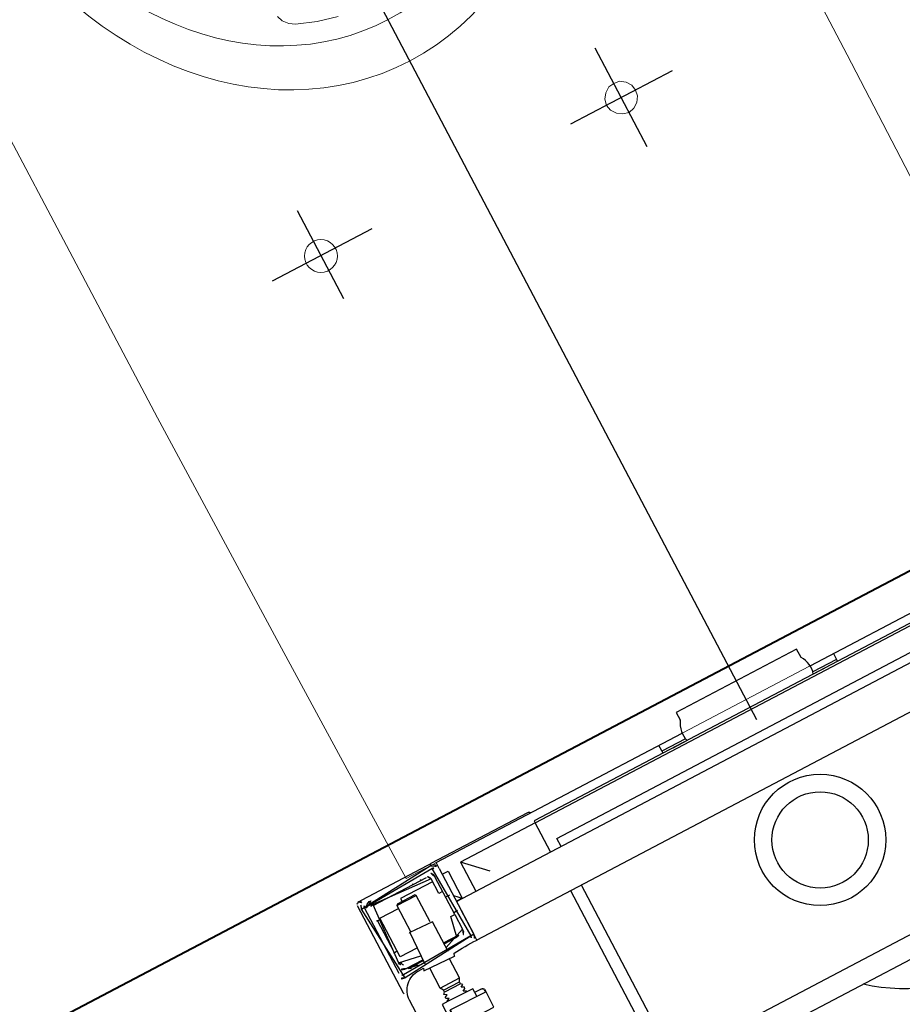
# Model space of a CAD drawing. Header units: metres. Extents: x 7408630 to 7411134, y 5569633 to 5570339.
# Tile 226 of 256: x 7410507.729 to 7410508.132, y 5569912.043 to 5569912.493. Entities that reach past the tile are written whole.
import ezdxf
from ezdxf.enums import TextEntityAlignment as Align

# ---------------------------------------------------------------- set-up
doc = ezdxf.new("R2010")
doc.units = ezdxf.units.M
doc.header["$MEASUREMENT"] = 0
doc.layers.add('0-wypos-sanitarne', color=1, linetype='Continuous')
for name, color, linetype, lineweight in [('OPIS POM NOWE', 140, 'Continuous', 5), ('Opis_pom', 9, 'Continuous', 18), ('Sciany', 2, 'Continuous', 40)]:
    doc.layers.add(name, color=color, linetype=linetype, lineweight=lineweight)
doc.styles.add('ARIAL', font='tahoma.ttf')

# ---------------------------------------------------------------- blocks, each defined once
blk = doc.blocks.new('A$C324a30b8')
at = {"lineweight": 0}
for points in [[(0.1755240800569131, 1.384364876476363e-06), (0.1769200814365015, -0.119576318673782), (0.1779705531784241, -0.239158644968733), (0.1783207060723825, -0.4783186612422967)], [(-0.1783207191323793, -0.4783186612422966), (-0.177970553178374, -0.2391586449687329), (-0.1772702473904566, -0.1195763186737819), (-0.1755240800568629, 1.384364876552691e-06)], [(-0.1755240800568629, -1.956768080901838e-15), (0.1755240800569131, -2.033095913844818e-15)], [(0.01958099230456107, -0.3629381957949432), (0.02902134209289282, -0.3653846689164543), (0.03846167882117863, -0.3688816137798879), (0.04090815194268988, -0.3706277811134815), (0.04300908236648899, -0.373078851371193), (0.04405494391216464, -0.3758754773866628)]]:
    blk.add_lwpolyline(points, dxfattribs=at)
blk.add_lwpolyline([(-0.07762368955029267, -0.2772701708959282), (-0.07482706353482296, -0.2769200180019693), (-0.07238059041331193, -0.2751738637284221), (-0.07062982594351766, -0.2727227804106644), (-0.0699295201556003, -0.2699261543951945), (-0.07062982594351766, -0.2671295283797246), (-0.07238059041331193, -0.2646830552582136), (-0.07482706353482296, -0.26293688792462), (-0.07762368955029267, -0.2622365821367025), (-0.08042032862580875, -0.26293688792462), (-0.08286680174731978, -0.2646830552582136), (-0.08461756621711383, -0.2671295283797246), (-0.08496771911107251, -0.2699261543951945), (-0.08461756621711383, -0.2727227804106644), (-0.08286680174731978, -0.2751738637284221), (-0.08042032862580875, -0.2769200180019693)], close=True, dxfattribs=at)
blk.add_circle((0.0774439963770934, -0.2697533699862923), 0.007517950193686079, dxfattribs=at)
for centre, major_axis, ratio in [((-0.0001750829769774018, -0.49475518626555), (-3.664525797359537e-17, -0.1650355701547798), 0.8294409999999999), ((2.501371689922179e-14, -0.4991275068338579), (-3.28795037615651e-17, -0.1480761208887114), 0.831158)]:
    blk.add_ellipse(centre, major_axis=major_axis, ratio=ratio, start_param=0, end_param=6.283185, dxfattribs=at)
at = {"layer": 'DEFPOINTS'}
for points in [[(-4.610196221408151e-06, 0.01049219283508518), (-4.610196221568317e-06, -0.710834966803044)], [(-0.07762368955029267, -0.2445768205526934), (-0.07762368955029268, -0.295450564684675)], [(0.07726892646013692, -0.2475485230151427), (0.0772689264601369, -0.2930040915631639)], [(-0.1038484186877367, -0.2699261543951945), (-0.05139897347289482, -0.2699307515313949)], [(0.05104421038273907, -0.2699307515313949), (0.1024431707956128, -0.2699307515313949)]]:
    blk.add_lwpolyline(points, dxfattribs=at)
blk = doc.blocks.new('99400_TOP')
for points in [[(-0.1894100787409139, 0.1708061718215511), (-0.04454090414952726, 0.1708061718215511), (-0.04034816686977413, 0.1707083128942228), (-0.03616448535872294, 0.1704151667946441), (-0.03199911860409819, 0.1699271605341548), (-0.02786080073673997, 0.169245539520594), (-0.02375906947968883, 0.1683716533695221), (-0.01970212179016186, 0.1673074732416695), (-0.01569966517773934, 0.1660553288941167), (-0.01175936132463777, 0.1646178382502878), (-0.007890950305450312, 0.1629983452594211), (-0.004101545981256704, 0.1612000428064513), (-0.0004007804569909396, 0.1592273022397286), (0.003204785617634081, 0.1570838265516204), (0.006705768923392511, 0.1547750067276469), (0.01009616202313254, 0.1523049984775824), (0.01336696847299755, 0.1496801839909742)], [(0.1649285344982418, 0.1496802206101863), (-0.1647679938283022, 0.1496802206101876)], [(-0.1184726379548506, 0.0496799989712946), (-0.1184726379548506, 0.1396802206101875), (0.1115273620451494, 0.1396802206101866), (0.1115273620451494, 0.0496799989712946)], [(0.1060236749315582, 0.1396802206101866), (0.1060236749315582, 0.0496799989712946)], [(0.1676694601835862, 0.07094207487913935), (0.1675569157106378, 0.07095758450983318), (0.1674584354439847, 0.07099149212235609), (0.1673739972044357, 0.07105685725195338), (0.1673222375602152, 0.07119889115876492), (0.1673222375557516, 0.0723517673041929)], [(0.1676647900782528, 0.071311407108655), (0.1675446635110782, 0.07184727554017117), (0.1675127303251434, 0.07210139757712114)], [(0.1720018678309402, 0.07031715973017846), (0.168868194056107, 0.07031715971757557), (0.1684151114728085, 0.07042238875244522), (0.1683082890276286, 0.07043683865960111), (0.1681966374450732, 0.07044368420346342), (0.1680647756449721, 0.07044811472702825), (0.1679458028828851, 0.0704626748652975), (0.1678329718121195, 0.07051524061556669), (0.1677601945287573, 0.07067190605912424), (0.1677601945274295, 0.07101483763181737), (0.1681095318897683, 0.07060734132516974)], [(0.1687609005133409, 0.07031715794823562), (0.1686589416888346, 0.07031746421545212), (0.1684786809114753, 0.07039739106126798)], [(0.1759014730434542, 0.06388060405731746), (0.184101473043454, 0.063880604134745)], [(0.1850014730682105, 0.06125876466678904), (0.1750014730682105, 0.06125876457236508)], [(0.1841014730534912, 0.06281761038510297), (0.1759014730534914, 0.06281761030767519)], [(0.1996255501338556, 0.05696495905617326), (0.1997578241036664, 0.05694754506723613), (0.199876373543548, 0.05692170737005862), (0.2000073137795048, 0.05688163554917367)], [(0.2009930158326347, 0.05547456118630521), (0.2009930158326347, 0.01048449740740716)], [(-0.159998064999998, 0.0466799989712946), (-0.159998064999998, 0.04967999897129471), (0.1600019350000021, 0.04967999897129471), (0.1600019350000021, 0.04667999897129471)], [(0.1600019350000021, 0.03367999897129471), (0.1600019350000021, 0.04567999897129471)], [(0.1635019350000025, 0.03467999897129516), (0.1635019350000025, 0.04217999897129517)], [(0.1740019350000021, 0.0436799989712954), (0.1661790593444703, 0.0436799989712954)], [(0.1670042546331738, 0.04411707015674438), (0.1669332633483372, 0.04403108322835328), (0.1668673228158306, 0.04392865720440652), (0.1668073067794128, 0.04381091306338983), (0.1667542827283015, 0.04367999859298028)], [(0.1949889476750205, 0.04411978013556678), (0.1950578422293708, 0.04403745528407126), (0.1951176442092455, 0.04394717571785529), (0.1951687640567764, 0.0438526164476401), (0.1952115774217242, 0.04375756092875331), (0.1952535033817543, 0.04364565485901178), (0.1952844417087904, 0.04354639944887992), (0.1953115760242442, 0.04344216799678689), (0.1953347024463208, 0.04333358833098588), (0.1953536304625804, 0.04322158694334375), (0.19536695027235, 0.04310970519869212), (0.1953783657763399, 0.04301023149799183), (0.1953933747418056, 0.04290583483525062), (0.1953764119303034, 0.04280657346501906), (0.195473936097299, 0.04278419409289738), (0.19557482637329, 0.04277996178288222), (0.1956768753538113, 0.0427788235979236), (0.195783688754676, 0.04277888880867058), (0.1958922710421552, 0.04277914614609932), (0.1961262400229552, 0.04277949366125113), (0.1961625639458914, 0.04288033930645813), (0.1961515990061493, 0.04298611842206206), (0.1961290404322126, 0.04311017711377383), (0.1960941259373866, 0.04323801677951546), (0.1960480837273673, 0.04336222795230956), (0.195941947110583, 0.04356793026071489)], [(0.1860019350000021, 0.04017999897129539), (0.194501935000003, 0.04017999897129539), (0.194501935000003, 0.02017999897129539), (0.1850016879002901, 0.02017999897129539)], [(0.1959086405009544, 0.0372851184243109), (0.1960180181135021, 0.03728688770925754), (0.1961568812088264, 0.03728849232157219), (0.1963204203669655, 0.03728987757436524), (0.1965019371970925, 0.03729100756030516)], [(0.1615019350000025, 0.03367999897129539), (0.1635019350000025, 0.03367999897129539)], [(0.1750016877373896, 0.03237999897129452), (0.1750016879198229, 0.01871716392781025), (0.1755016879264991, 0.0182171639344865), (0.184501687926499, 0.01821716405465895), (0.1850016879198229, 0.01871716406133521), (0.1850016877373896, 0.03237999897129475)], [(0.1600019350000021, 0.02667999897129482), (0.1570019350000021, 0.02967999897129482), (0.1600019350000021, 0.02967999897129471), (-0.159998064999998, 0.02967999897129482), (-0.156998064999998, 0.02967999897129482), (-0.159998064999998, 0.02667999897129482)], [(0.1060236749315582, 0.02967999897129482), (0.1060236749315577, 0.02559639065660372), (-0.1184726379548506, 0.02559639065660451)], [(0.1115273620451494, 0.02967999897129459), (0.111527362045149, 0.01468022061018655), (0.15000152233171, 0.01468022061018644)], [(0.14000152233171, 0.02468022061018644), (0.15000152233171, 0.01468022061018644), (0.15000152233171, 0.02967999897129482)], [(0.1600019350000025, 0.01567999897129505), (0.1570019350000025, 0.01567999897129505), (0.1570019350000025, 0.02967999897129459)], [(0.1615019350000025, 0.02567999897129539), (0.1635019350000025, 0.02567999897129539)], [(0.1655019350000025, 0.01667999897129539), (0.1820019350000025, 0.01667999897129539), (0.1820019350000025, 0.01821716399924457)], [(0.1850016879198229, 0.01871716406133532), (0.1750016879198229, 0.01871716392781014)], [(0.1965019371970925, 0.02066825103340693), (0.1963204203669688, 0.02066938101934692), (0.1961568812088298, 0.02067076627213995), (0.1960180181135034, 0.02067237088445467), (0.195908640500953, 0.02067414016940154)], [(-0.04499806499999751, 0.00967999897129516), (-0.04499806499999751, 0.01368022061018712)], [(0.04500193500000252, 0.01368022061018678), (0.04500193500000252, 0.009679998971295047)], [(0.1672159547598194, 0.01368001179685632), (0.1946662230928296, 0.01368001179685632), (0.1947798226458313, 0.0136800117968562)], [(0.1699981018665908, 0.01317999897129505), (0.1699981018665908, 0.01368001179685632)], [(0.1739981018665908, 0.01317999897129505), (0.1739981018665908, 0.01368001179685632)], [(-0.03304796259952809, 0.00967999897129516), (-0.1599980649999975, 0.00967999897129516), (-0.1599980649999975, 0.01267999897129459)], [(-0.04499806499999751, 0.01267999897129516), (-0.03282660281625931, 0.01267999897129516)], [(0.03283047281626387, 0.01267999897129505), (0.04500193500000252, 0.01267999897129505)], [(0.1600019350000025, 0.01267999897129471), (0.1600019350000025, 0.009679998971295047), (0.03305183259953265, 0.009679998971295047)]]:
    blk.add_lwpolyline(points)
for points in [[(0.180312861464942, 0.1439259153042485, 0.1257130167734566), (0.1946644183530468, 0.1477392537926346, 0.1214387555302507), (0.1951890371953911, 0.1482294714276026, -0.2621187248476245), (0.2000015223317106, 0.1396802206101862), (0.2000015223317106, 0.05968022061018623, -0.414213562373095), (0.1900015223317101, 0.04968022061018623), (0.187516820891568, 0.04968022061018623, 0.405518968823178), (0.1880019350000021, 0.05017999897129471), (0.1880019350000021, 0.05087999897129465, 0.414213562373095), (0.1875019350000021, 0.05137999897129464), (0.1725019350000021, 0.05137999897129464, 0.414213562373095), (0.1720019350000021, 0.05087999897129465), (0.1720019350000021, 0.05017999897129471, 0.4055189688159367), (0.1724870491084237, 0.04968022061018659, 0.001664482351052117), (0.1599349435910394, 0.04967999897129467)], [(0.1720018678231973, 0.07231715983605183), (0.1720018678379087, 0.06851732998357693, 0.4142135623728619), (0.1722018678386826, 0.06831732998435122), (0.1846190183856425, 0.0683173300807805), (0.1878018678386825, 0.06831733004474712, 0.4142135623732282), (0.1880018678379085, 0.06851733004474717), (0.1880018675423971, 0.1448466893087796), (0.1888489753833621, 0.145098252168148), (0.1896882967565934, 0.145374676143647), (0.1905190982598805, 0.1456757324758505), (0.1913406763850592, 0.146001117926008), (0.1921523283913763, 0.1463505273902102), (0.1929533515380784, 0.1467236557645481), (0.1937430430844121, 0.1471201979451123), (0.1945592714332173, 0.1475620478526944), (0.1946451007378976, 0.1476168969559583), (0.1947280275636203, 0.1476784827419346), (0.1948076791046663, 0.1477465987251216), (0.1948833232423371, 0.1478211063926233), (0.1949541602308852, 0.1479015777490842), (0.1950189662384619, 0.1479867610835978)], [(0.1857550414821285, 0.0725171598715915), (0.1857550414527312, 0.08011038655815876), (0.185724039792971, 0.08022057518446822), (0.1856447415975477, 0.08029405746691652), (0.1855466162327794, 0.08031715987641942), (0.1856480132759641, 0.08030283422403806), (0.1857318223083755, 0.08023957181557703), (0.1857728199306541, 0.08013561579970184), (0.1857737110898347, 0.07251715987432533), (0.1857432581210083, 0.07241129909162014), (0.1856668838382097, 0.07234017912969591), (0.1854735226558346, 0.07231715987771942), (0.1855798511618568, 0.07237247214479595), (0.1856353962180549, 0.07251663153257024), (0.1856353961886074, 0.08011767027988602), (0.1855669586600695, 0.08027475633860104), (0.1854735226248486, 0.08031715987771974), (0.1674346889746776, 0.08031715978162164, 0.4142135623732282), (0.1672346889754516, 0.08011715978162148), (0.1672346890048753, 0.07251715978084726, 0.4142135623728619), (0.1674346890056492, 0.07231715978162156), (0.185473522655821, 0.07231715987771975)], [(0.175001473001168, 0.06835893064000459), (0.1750014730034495, 0.06811730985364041, -0.05005514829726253), (0.1751475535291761, 0.06785575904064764), (0.1763649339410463, 0.06744842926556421, -0.7198969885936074), (0.176364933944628, 0.0670690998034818), (0.1751475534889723, 0.06666176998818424, -0.050055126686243), (0.1750014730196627, 0.06640021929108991), (0.1750014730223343, 0.06611730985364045, -0.05005514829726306), (0.1751475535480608, 0.06585575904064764), (0.1763649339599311, 0.06544842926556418, -0.7198969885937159), (0.1763649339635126, 0.06506909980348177), (0.1751475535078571, 0.06466176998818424, -0.05005512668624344), (0.1750014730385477, 0.06440021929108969), (0.1759014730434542, 0.06388060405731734), (0.1759014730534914, 0.06281761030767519), (0.1750014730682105, 0.06125876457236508), (0.1750014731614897, 0.05137999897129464)], [(0.185001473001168, 0.06835893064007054), (0.1850014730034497, 0.06811730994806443, 0.05005514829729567), (0.184855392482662, 0.06785575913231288), (0.1836380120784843, 0.06744842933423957, 0.719896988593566), (0.183638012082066, 0.06706909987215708), (0.1848553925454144, 0.06666177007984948, 0.05005512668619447), (0.1850014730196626, 0.06640021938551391), (0.1850014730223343, 0.06611730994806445, 0.05005514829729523), (0.1848553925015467, 0.06585575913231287), (0.183638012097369, 0.06544842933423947, 0.7198969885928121), (0.1836380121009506, 0.06506909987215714), (0.1848553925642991, 0.06466177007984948, 0.0500551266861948), (0.1850014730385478, 0.0644002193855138), (0.184101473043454, 0.063880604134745), (0.1841014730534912, 0.06281761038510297), (0.1850014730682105, 0.06125876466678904), (0.1850014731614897, 0.05137999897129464)], [(0.2001062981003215, 0.05684345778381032, 0.1265588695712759), (0.1996151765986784, 0.05692746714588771)], [(0.2009930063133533, 0.0554745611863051, 0.1989090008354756), (0.2005536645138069, 0.0565352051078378, 0.0913009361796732), (0.2001062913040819, 0.056843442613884)], [(0.1637938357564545, 0.0436799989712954), (0.1635019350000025, 0.0436799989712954), (0.1635019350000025, 0.04217999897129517, -0.414213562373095), (0.1675019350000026, 0.04617999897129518), (0.1740019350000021, 0.04617999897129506)], [(0.1740019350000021, 0.04817999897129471), (0.1740019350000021, 0.03287999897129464, 0.414213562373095), (0.1745019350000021, 0.03237999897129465), (0.1855019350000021, 0.03237999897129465, 0.414213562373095), (0.1860019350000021, 0.03287999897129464), (0.1860019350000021, 0.04817999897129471)], [(0.1937476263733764, 0.04656097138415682, 0.1190956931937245), (0.1899976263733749, 0.04764337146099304, 0.1190956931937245), (0.1862476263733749, 0.04656097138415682)], [(0.1937476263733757, 0.04617999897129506), (0.1937476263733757, 0.04656097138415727), (0.1862476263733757, 0.04656097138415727), (0.1862476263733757, 0.04617999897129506), (0.1945019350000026, 0.04617999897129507, -0.414213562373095), (0.1985019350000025, 0.04217999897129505)], [(0.1740019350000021, 0.04417999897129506), (0.1675019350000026, 0.04417999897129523, 0.414213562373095), (0.1655019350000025, 0.04217999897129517), (0.1655019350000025, 0.03467999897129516), (0.1635019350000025, 0.03467999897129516), (0.1635019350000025, 0.01517999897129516, 0.414213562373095), (0.1675019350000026, 0.01117999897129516)], [(0.1635019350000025, 0.02267999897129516), (0.1655019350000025, 0.02267999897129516), (0.1655019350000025, 0.01517999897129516, 0.414213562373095), (0.1675019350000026, 0.01317999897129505), (0.1945019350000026, 0.01317999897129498, 0.414213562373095), (0.1965019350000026, 0.01517999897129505), (0.1965019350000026, 0.04217999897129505, 0.414213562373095), (0.1945019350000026, 0.04417999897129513), (0.1860019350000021, 0.04417999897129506)], [(0.194501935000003, 0.0372123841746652), (0.1951502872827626, 0.03721538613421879), (0.1954206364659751, 0.03721729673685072), (0.1955995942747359, 0.0372198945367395), (0.195666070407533, 0.03722287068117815, 0.1164652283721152), (0.1958896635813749, 0.03727563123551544), (0.1960062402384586, 0.03733391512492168), (0.1960062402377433, 0.02062534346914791), (0.195889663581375, 0.02068362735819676, 0.1164652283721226), (0.195666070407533, 0.02073638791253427), (0.1954206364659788, 0.0207419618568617), (0.1951502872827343, 0.02074387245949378), (0.194501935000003, 0.02074687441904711)], [(-0.03999761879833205, 0.01368022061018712), (-0.03255166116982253, 0.01367999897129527, 0.2369618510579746), (-0.03117989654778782, 0.004430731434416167, -0.1543530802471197), (-0.0309980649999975, 0.0038557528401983), (-0.0309980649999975, -1.93942084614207e-15), (0.03100193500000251, -1.93942084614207e-15), (0.03100193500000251, 0.0038557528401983, -0.1543530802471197), (0.03118376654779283, 0.004430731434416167, 0.2369618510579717), (0.03255553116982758, 0.01367999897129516), (0.04000238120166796, 0.01368022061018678)], [(0.1945019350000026, 0.01117999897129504, 0.414213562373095), (0.1985019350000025, 0.01517999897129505)], [(0.1112381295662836, 0.009679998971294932), (0.1114241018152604, 0.009443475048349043), (0.1116536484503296, 0.009248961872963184), (0.1119173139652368, 0.0091040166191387), (0.1122046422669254, 0.009014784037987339), (0.1125041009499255, 0.008984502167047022), (0.1622983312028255, 0.00898450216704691, 0.3262309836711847), (0.1632508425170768, 0.009679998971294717)], [(0.198697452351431, 0.01002469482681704, 0.0001142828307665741), (0.1986974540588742, 0.01002423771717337, 0.5170148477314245), (0.2000326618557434, 0.00908606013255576), (0.1999324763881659, 0.009052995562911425), (0.1998334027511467, 0.00902680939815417), (0.1997143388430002, 0.009004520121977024), (0.1995835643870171, 0.008991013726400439), (0.1994826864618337, 0.008988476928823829), (0.1990272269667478, 0.008991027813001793), (0.198408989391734, 0.008992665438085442), (0.1977092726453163, 0.00899322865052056), (0.1642751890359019, 0.008993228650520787), (0.1639258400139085, 0.008993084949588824), (0.1635663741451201, 0.008992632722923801), (0.1632325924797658, 0.008991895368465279), (0.1629359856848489, 0.008990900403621), (0.1626871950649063, 0.00898968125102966), (0.1624946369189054, 0.00898828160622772), (0.1623653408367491, 0.00898674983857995)], [(0.2001062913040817, 0.00911561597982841, 0.09130093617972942), (0.2005536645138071, 0.009423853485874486, 0.1989090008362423), (0.2009930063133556, 0.01048449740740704)]]:
    blk.add_lwpolyline(points, format="xyb")
for points in [[(0.1600019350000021, 0.01267999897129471), (0.1600019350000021, 0.04667999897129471, -0.414213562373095), (0.1630019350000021, 0.04967999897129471), (0.1970019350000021, 0.04967999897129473, -0.414213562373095), (0.2000019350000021, 0.04667999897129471), (0.2000019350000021, 0.01267999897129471, -0.414213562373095), (0.1970019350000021, 0.009679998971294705), (0.1630019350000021, 0.009679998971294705, -0.414213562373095)], [(0.1985019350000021, 0.04667999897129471), (0.1985019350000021, 0.01267999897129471, -0.414213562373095), (0.1970019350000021, 0.0111799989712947), (0.1630019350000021, 0.0111799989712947, -0.414213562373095), (0.1615019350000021, 0.01267999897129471), (0.1615019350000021, 0.04667999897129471, -0.414213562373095), (0.1630019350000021, 0.04817999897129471), (0.1970019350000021, 0.04817999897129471, -0.414213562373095)]]:
    blk.add_lwpolyline(points, format="xyb", close=True)
blk.add_lwpolyline([(-0.1184726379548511, 0.01368022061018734), (0.111527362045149, 0.01368022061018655), (0.111527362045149, 0.01468022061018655), (-0.1184726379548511, 0.01468022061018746)], close=True)
for centre, radius in [((1.522331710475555e-06, 0.08218022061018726), 0.03000000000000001), ((1.935000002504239e-06, 0.08217999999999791), 0.02200000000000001)]:
    blk.add_circle(centre, radius)
blk.add_ellipse((0.1676822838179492, 0.07114137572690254), major_axis=(-1.309428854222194e-05, -0.0001995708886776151), ratio=0.1993571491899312, start_param=0.006339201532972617, end_param=0.006379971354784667)
blk = doc.blocks.new('A$C4ebe9e89')
blk.add_blockref('99400_TOP', (0, 0))
blk = doc.blocks.new('A$C142d3faa')
at = {"layer": 'Sciany'}
blk.add_lwpolyline([(2204.094827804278, 1469.106190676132), (1893.225359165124, 1469.106190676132)], dxfattribs=at)
at = {"layer": '0-wypos-sanitarne', "xscale": 100, "yscale": 100, "zscale": 100, "rotation": 180}
for name, p in [('A$C324a30b8', (2047.114032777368, 1467.385243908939)), ('A$C4ebe9e89', (2047.114032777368, 1468.353243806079))]:
    blk.add_blockref(name, p, dxfattribs=at)
at = {"layer": 'OPIS POM NOWE', "style": 'ARIAL'}
for tag, p in [('E1,4', (2085.453509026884, 1677.902724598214)), ('E1,4', (2642.565068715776, 1467.098580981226)), ('E1,4', (2887.554946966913, 1334.669140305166)), ('E1,1', (2346.15172770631, 945.3069204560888)), ('E1,2', (2380.289767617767, 731.4605824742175)), ('E1,4', (3248.926969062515, 423.5622677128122)), ('E1,3', (2269.290473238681, 389.8474601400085)), ('E1,5', (4145.396889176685, -41.41678165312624))]:
    blk.add_attdef(tag, text='', height=23.936, dxfattribs=at).set_placement(p, align=Align.MIDDLE_CENTER)
at = {"layer": 'Opis_pom', "ltscale": 0.7, "style": 'ARIAL'}
for tag, p in [('B1,18', (784.175454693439, 4749.376909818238)), ('B1,21', (1474.160621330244, 4744.552251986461)), ('B1/17', (593.1950013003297, 4721.360037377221)), ('1,23', (2643.879736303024, 4721.360037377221)), ('1,22', (2015.997302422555, 4715.619925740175)), ('A1,1', (-123.2752701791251, 4710.792713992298)), ('B1,1', (2964.213888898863, 4687.194759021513)), ('B1,19', (983.4770436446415, 4684.250472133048)), ('A1,6', (-365.3793687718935, 4657.226791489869)), ('A1,16', (198.2072643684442, 4631.436355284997)), ('B1,20', (1267.194878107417, 4624.632454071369)), ('B1,3', (3298.013043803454, 4567.235815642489)), ('B1,4', (4545.109849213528, 4480.622250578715)), ('A1,5', (-782.1155021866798, 4446.932694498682)), ('A1,2', (-186.9193724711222, 4425.112318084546)), ('A1,15', (198.2072643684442, 4391.000839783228)), ('B1,2', (2872.012077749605, 4302.459186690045)), ('A1,3', (-121.2895641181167, 4150.905633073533)), ('B1,8', (2427.383192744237, 4053.123158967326)), ('B1,6', (4754.926236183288, 3940.334623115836)), ('A1,4', (-837.6792277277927, 3920.772192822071)), ('B1,14', (401.2060605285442, 3890.998977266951)), ('B1,13', (1255.283140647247, 3857.264790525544)), ('B1,5', (4487.887436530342, 3854.524062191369)), ('B1,10', (1961.599271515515, 3852.276071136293)), ('B1,9', (2126.781835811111, 3827.246892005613)), ('B1,7', (3203.179523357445, 3799.68363001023)), ('B1,11', (2118.658790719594, 3658.838670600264)), ('B1,12', (1949.477289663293, 3633.257187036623)), ('C1,2', (2894.604733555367, 3427.283363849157)), ('C1,3', (2160.246723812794, 3198.455877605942)), ('C1,1', (3129.25555325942, 2706.44898945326)), ('C1,4', (2077.339235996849, 2485.413103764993)), ('C1,5', (2131.383208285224, 2180.309788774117)), ('C1,10', (3196.043433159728, 2172.920878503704)), ('C1,9', (3215.995519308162, 1907.634199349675)), ('C1,6', (2168.073843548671, 1819.58528353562)), ('D0,18', (1348.653176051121, 1483.781635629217)), ('C1,8', (2890.195548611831, 1472.29709332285)), ('C1,7', (2247.746238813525, 1432.404889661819)), ('D,03', (680.1466722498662, 1361.206844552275)), ('D0,15', (1769.826019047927, 1360.285680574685)), ('D,07', (301.6534830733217, 1339.208595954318)), ('D0,6', (-189.623502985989, 1299.117330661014)), ('D0,8', (-573.6059719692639, 1280.794415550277)), ('D0,2', (1011.718833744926, 1184.667071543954)), ('D0,4', (520.2942003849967, 1181.603761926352)), ('D0,14', (1790.011409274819, 1156.002015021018)), ('D,05', (264.3299696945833, 1077.697489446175)), ('D0,13', (1760.78024321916, 974.2700197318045)), ('D0,09', (-770.0709432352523, 944.5551283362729)), ('D0,1', (999.9887503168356, 928.6062601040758)), ('D0,10', (-751.0723892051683, 564.5580135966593)), ('D0,11', (-751.0723892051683, 336.7382673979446)), ('D0,12', (198.7439030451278, 306.3970252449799))]:
    blk.add_attdef(tag, text='', height=11.968, dxfattribs=at).set_placement(p, align=Align.MIDDLE_CENTER)

msp = doc.modelspace()

# ---------------------------------------------------------------- block references
at = {"xscale": 0.01, "yscale": 0.01, "zscale": 0.01, "rotation": 27.75854060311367}
msp.add_blockref('A$C142d3faa', (7410496.779402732, 5569889.662845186), dxfattribs=at)

doc.saveas('drawing.dxf')
